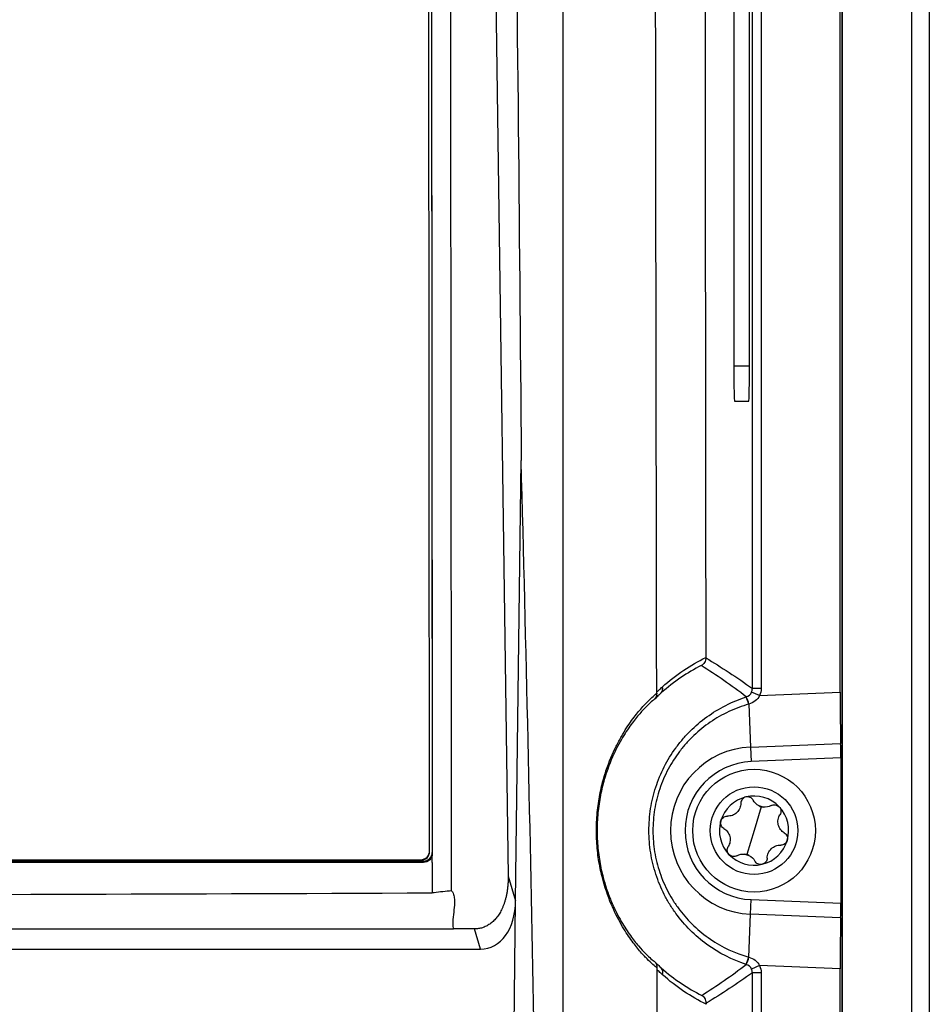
# Model space of a CAD drawing. Header units: millimetres. Extents: x 82 to 1337, y -230 to 1154.
# Tile 138 of 217: x 861 to 913, y 463 to 519. Entities that reach past the tile are written whole.
import ezdxf

# ---------------------------------------------------------------- set-up
doc = ezdxf.new("R2010")
doc.units = ezdxf.units.MM

msp = doc.modelspace()

# ---------------------------------------------------------------- linework, layer by layer
at = {"color": 7, "linetype": 'Continuous', "lineweight": 25}
for p, q in [((908.283, 652.864), (908.283, 361.626)), ((908.327, 361.626), (908.327, 652.908)), ((912.283, 292.864), (912.283, 652.864)), ((913.283, 652.864), (913.283, 292.864)), ((903.187, 480.967), (903.187, 594.762)), ((908.196, 480.752), (908.196, 594.976)), ((903.687, 594.524), (903.687, 480.967)), ((902.131, 576.364), (902.131, 499.364)), ((903.021, 499.364), (903.021, 576.364)), ((887.799, 573.888), (889.252, 470.267)), ((884.774, 471.709), (884.681, 573.447)), ((884.831, 573.746), (884.924, 471.626)), ((902.166, 497.364), (902.986, 497.364)), ((889.679, 468.869), (889.998, 493.97)), ((903.602, 480.563), (903.144, 480.765)), ((903.687, 480.967), (903.187, 480.967)), ((903.602, 480.563), (908.196, 480.752)), ((902.987, 480.079), (903.088, 477.63)), ((903.088, 477.63), (908.223, 477.84)), ((903.088, 477.63), (903.122, 476.799)), ((908.231, 477.009), (903.122, 476.799)), ((908.231, 477.009), (908.231, 468.72)), ((903.686, 474.231), (903.283, 472.864)), ((903.283, 472.864), (902.881, 471.497)), ((884.774, 471.676), (884.774, 471.709)), ((884.424, 471.126), (702.143, 471.126)), ((702.293, 471.209), (884.274, 471.209)), ((884.274, 471.176), (702.293, 471.176)), ((884.274, 471.176), (884.274, 471.209)), ((884.424, 471.052), (884.424, 471.126)), ((884.924, 471.626), (884.924, 471.553)), ((884.925, 471.052), (884.924, 471.552)), ((889.252, 470.267), (889.679, 468.869)), ((889.587, 461.667), (889.679, 468.869)), ((903.088, 468.099), (903.122, 468.929)), ((903.122, 468.929), (908.231, 468.72)), ((902.987, 465.649), (903.088, 468.099)), ((908.223, 467.888), (903.088, 468.099)), ((700.436, 467.258), (886.132, 467.258)), ((887.331, 467.258), (886.132, 467.258)), ((887.68, 466.113), (887.331, 467.258)), ((698.886, 466.113), (887.68, 466.113)), ((903.602, 465.165), (903.144, 464.963)), ((908.196, 464.976), (903.602, 465.165)), ((908.196, 350.752), (908.196, 464.976)), ((903.187, 350.967), (903.187, 464.762)), ((903.687, 464.762), (903.187, 464.762)), ((903.687, 464.762), (903.687, 351.204))]:
    msp.add_line(p, q, dxfattribs=at)
at = {"color": 8, "linetype": 'Continuous', "lineweight": 25}
msp.add_line((902.131, 499.364), (903.021, 499.364), dxfattribs=at)
at = {"color": 7, "linetype": 'Continuous', "lineweight": 25}
for radius in [3.5, 2.5]:
    msp.add_circle((903.283, 472.864), radius, dxfattribs=at)
for centre, radius, start, end in [((897.727, 480.947), 0.345, 318.0321, 19.2431), ((900.008, 479.223), 3.099, 16.0304, 24.1169), ((900.002, 479.222), 3.108, 16.0147, 24.0796), ((903.283, 472.864), 4.77, 92.3498, 267.6502), ((903.283, 472.864), 3.938, 92.3498, 267.6502), ((903.283, 472.864), 1.975, 103.6076, 163.6076), ((903.283, 472.864), 1.975, 43.6076, 103.6076), ((903.283, 472.864), 1.439, 68.9593, 78.2559), ((903.897, 474.949), 0.748, 244.6431, 262.5721), ((903.283, 472.864), 1.975, 343.6076, 43.6076), ((903.283, 472.864), 1.975, 163.6076, 223.6076), ((903.283, 472.864), 1.975, 283.6076, 343.6076), ((884.274, 471.709), 0.5, 269.9956, 0.048), ((884.274, 471.676), 0.5, 269.9956, 0.048), ((903.283, 472.864), 1.975, 223.6076, 283.6076), ((903.283, 472.864), 1.439, 248.9593, 258.2559), ((902.67, 470.779), 0.748, 64.6431, 82.5721), ((900.008, 466.505), 3.099, 335.8831, 343.9696), ((900.002, 466.506), 3.108, 335.9204, 343.9853), ((897.709, 464.791), 0.374, 337.8527, 42.035)]:
    msp.add_arc(centre, radius, start, end, dxfattribs=at)
for centre, major_axis, ratio, start_param, end_param in [((908.257, 480.754), (0, 3.503), 0.01744, 1.571512, 2.553278), ((908.214, 477.008), (0, 1.001), 0.01744, 4.713105, 5.69487), ((884.424, 471.626), (-0.001, 0.5), 0.999543, 3.140374, 4.712084), ((887.031, 469.847), (-1.153, 3.657), 0.651857, 2.938855, 4.244513), ((908.214, 468.72), (0, 1.001), 0.01744, 3.729908, 4.711673), ((908.257, 464.974), (0, 3.503), 0.01744, 0.588315, 1.57008)]:
    msp.add_ellipse(centre, major_axis=major_axis, ratio=ratio, start_param=start_param, end_param=end_param, dxfattribs=at)
for points, knots in [([(897.73, 480.759), (897.696, 499.763), (897.668, 518.8), (897.631, 547.375), (897.619, 556.905), (897.595, 575.965), (897.582, 585.495), (897.569, 595.025)], [0, 0, 0, 0, 0.5, 0.5, 0.75, 0.75, 1, 1, 1, 1]), ([(892.402, 461.94), (892.396, 483.873), (892.393, 505.805), (892.384, 549.647), (892.378, 571.554), (892.368, 593.447)], [0, 0, 0, 0, 0.5, 0.5, 1, 1, 1, 1]), ([(900.47, 592.938), (900.469, 591.789), (900.469, 589.492), (900.468, 586.046), (900.468, 582.601), (900.467, 579.155), (900.467, 575.709), (900.467, 572.263), (900.467, 568.818), (900.468, 565.372), (900.468, 561.926), (900.469, 558.481), (900.47, 555.035), (900.471, 551.589), (900.472, 548.143), (900.474, 544.698), (900.475, 541.252), (900.477, 536.657), (900.481, 530.914), (900.486, 524.025), (900.491, 517.137), (900.497, 510.252), (900.504, 503.37), (900.511, 496.49), (900.52, 489.612), (900.526, 485.029), (900.529, 482.738)], [0, 0, 0, 0, 0.031245, 0.062488, 0.093731, 0.124973, 0.156215, 0.187457, 0.218699, 0.249942, 0.281185, 0.312429, 0.343675, 0.374922, 0.406171, 0.437422, 0.468675, 0.499931, 0.562456, 0.624973, 0.687482, 0.749987, 0.812489, 0.874991, 0.937494, 1, 1, 1, 1]), ([(884.831, 573.79), (884.846, 556.767), (884.862, 539.733), (884.893, 505.646), (884.909, 488.6), (884.924, 471.553)], [0, 0, 0, 0, 0.5, 0.5, 1, 1, 1, 1]), ([(886.026, 469.431), (886.012, 486.833), (885.994, 504.233), (885.971, 530.324), (885.963, 539.019), (885.951, 552.059), (885.947, 556.405), (885.941, 562.924), (885.939, 565.096), (885.936, 568.355), (885.935, 569.441), (885.933, 571.071), (885.933, 571.614), (885.932, 572.7), (885.934, 573.243), (885.931, 573.786)], [0, 0, 0, 0, 0.5, 0.5, 0.75, 0.75, 0.875, 0.875, 0.9375, 0.9375, 0.96875, 0.96875, 0.984375, 0.984375, 1, 1, 1, 1]), ([(902.131, 499.364), (902.131, 499.128), (902.131, 498.874), (902.135, 498.382), (902.137, 498.145), (902.144, 497.755), (902.148, 497.602), (902.157, 497.407), (902.161, 497.364), (902.166, 497.364)], [0, 0, 0, 0, 0.25, 0.25, 0.5, 0.5, 0.75, 0.75, 1, 1, 1, 1]), ([(902.986, 497.364), (902.99, 497.364), (902.994, 497.407), (903.003, 497.602), (903.007, 497.755), (903.014, 498.145), (903.017, 498.382), (903.02, 498.874), (903.021, 499.128), (903.021, 499.364)], [0, 0, 0, 0, 0.25, 0.25, 0.5, 0.5, 0.75, 0.75, 1, 1, 1, 1]), ([(900.529, 482.717), (900.529, 482.624), (900.503, 482.533), (900.411, 482.38), (900.344, 482.316), (900.267, 482.274)], [0, 0, 0, 0, 0.5, 0.5, 1, 1, 1, 1]), ([(897.76, 465.03), (897.625, 465.13), (897.429, 465.297), (897.049, 465.683), (896.908, 465.836), (896.601, 466.196), (896.436, 466.404), (896.086, 466.894), (895.901, 467.175), (895.516, 467.845), (895.32, 468.228), (894.943, 469.126), (894.758, 469.651), (894.572, 470.399), (894.537, 470.554), (894.472, 470.874), (894.442, 471.041), (894.364, 471.547), (894.326, 471.897), (894.286, 472.624), (894.284, 472.99), (894.316, 473.714), (894.351, 474.075), (894.45, 474.762), (894.514, 475.092), (894.662, 475.707), (894.745, 475.996), (895.016, 476.815), (895.214, 477.272), (895.513, 477.874), (895.614, 478.06), (895.814, 478.409), (895.914, 478.571), (896.209, 479.024), (896.396, 479.278), (896.745, 479.716), (896.908, 479.901), (897.347, 480.371), (897.574, 480.571), (897.731, 480.695)], [0, 0, 0, 0, 0.125, 0.125, 0.1875, 0.1875, 0.25, 0.25, 0.3125, 0.3125, 0.375, 0.375, 0.4375, 0.4375, 0.453125, 0.453125, 0.46875, 0.46875, 0.5, 0.5, 0.53125, 0.53125, 0.5625, 0.5625, 0.59375, 0.59375, 0.625, 0.625, 0.6875, 0.6875, 0.71875, 0.71875, 0.75, 0.75, 0.8125, 0.8125, 0.875, 0.875, 1, 1, 1, 1]), ([(897.983, 480.717), (897.922, 480.662), (897.861, 480.606), (897.8, 480.549), (897.734, 480.487), (897.669, 480.424), (897.604, 480.36)], [0, 0, 0, 0, 0.0003606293, 0.0003606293, 0.0003606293, 0.0007503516, 0.0007503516, 0.0007503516, 0.0007503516]), ([(897.73, 480.759), (897.773, 480.802), (897.817, 480.844), (897.861, 480.885), (897.925, 480.945), (897.988, 481.004), (898.053, 481.061)], [0, 0, 0, 0, 0.0002548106, 0.0002548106, 0.0002548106, 0.0006235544, 0.0006235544, 0.0006235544, 0.0006235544]), ([(897.604, 480.36), (897.46, 480.247), (897.248, 480.062), (896.838, 479.625), (896.686, 479.452), (896.357, 479.04), (896.181, 478.801), (895.902, 478.375), (895.807, 478.221), (895.616, 477.891), (895.52, 477.714), (895.233, 477.141), (895.043, 476.706), (894.779, 475.919), (894.697, 475.64), (894.589, 475.193), (894.555, 475.039), (894.492, 474.72), (894.464, 474.555), (894.414, 474.219), (894.393, 474.047), (894.359, 473.696), (894.347, 473.518), (894.322, 472.983), (894.325, 472.622), (894.366, 471.907), (894.404, 471.565), (894.482, 471.07), (894.511, 470.908), (894.575, 470.597), (894.61, 470.448), (894.719, 470.014), (894.801, 469.745), (894.973, 469.24), (895.063, 469.01), (895.245, 468.583), (895.337, 468.386), (895.521, 468.02), (895.614, 467.849), (895.888, 467.377), (896.063, 467.113), (896.394, 466.653), (896.549, 466.459), (896.837, 466.122), (896.969, 465.98), (897.324, 465.621), (897.506, 465.467), (897.63, 465.375)], [0, 0, 0, 0, 0.125, 0.125, 0.1875, 0.1875, 0.25, 0.25, 0.28125, 0.28125, 0.3125, 0.3125, 0.375, 0.375, 0.40625, 0.40625, 0.421875, 0.421875, 0.4375, 0.4375, 0.453125, 0.453125, 0.46875, 0.46875, 0.5, 0.5, 0.53125, 0.53125, 0.546875, 0.546875, 0.5625, 0.5625, 0.59375, 0.59375, 0.625, 0.625, 0.65625, 0.65625, 0.6875, 0.6875, 0.75, 0.75, 0.8125, 0.8125, 0.875, 0.875, 1, 1, 1, 1]), ([(902.837, 465.239), (902.029, 465.499), (901.282, 465.878), (900.255, 466.621), (899.934, 466.895), (899.342, 467.485), (899.07, 467.803), (898.699, 468.313), (898.58, 468.489), (898.36, 468.848), (898.258, 469.031), (897.973, 469.589), (897.812, 469.975), (897.551, 470.775), (897.452, 471.19), (897.32, 472.019), (897.287, 472.436), (897.286, 473.276), (897.319, 473.703), (897.45, 474.534), (897.548, 474.941), (897.807, 475.738), (897.97, 476.132), (898.351, 476.881), (898.569, 477.237), (898.938, 477.745), (899.068, 477.909), (899.341, 478.229), (899.485, 478.385), (899.932, 478.832), (900.25, 479.103), (900.927, 479.594), (901.286, 479.815), (902.042, 480.198), (902.433, 480.359), (902.837, 480.489)], [0, 0, 0, 0, 0.125, 0.125, 0.1875, 0.1875, 0.25, 0.25, 0.28125, 0.28125, 0.3125, 0.3125, 0.375, 0.375, 0.4375, 0.4375, 0.5, 0.5, 0.5625, 0.5625, 0.625, 0.625, 0.6875, 0.6875, 0.75, 0.75, 0.78125, 0.78125, 0.8125, 0.8125, 0.875, 0.875, 0.9375, 0.9375, 1, 1, 1, 1]), ([(902.987, 480.079), (902.594, 479.967), (902.212, 479.824), (901.472, 479.477), (901.119, 479.275), (900.454, 478.82), (900.141, 478.567), (899.699, 478.147), (899.556, 478), (899.286, 477.698), (899.158, 477.542), (898.793, 477.061), (898.575, 476.721), (898.29, 476.184), (898.202, 475.999), (898.041, 475.626), (897.969, 475.437), (897.775, 474.863), (897.678, 474.472), (897.546, 473.672), (897.513, 473.261), (897.514, 472.452), (897.547, 472.05), (897.678, 471.253), (897.778, 470.854), (898.039, 470.086), (898.199, 469.716), (898.482, 469.183), (898.584, 469.009), (898.803, 468.667), (898.92, 468.499), (899.289, 468.014), (899.558, 467.714), (900.142, 467.16), (900.458, 466.905), (901.469, 466.215), (902.2, 465.873), (902.987, 465.649)], [0, 0, 0, 0, 0.0625, 0.0625, 0.125, 0.125, 0.1875, 0.1875, 0.21875, 0.21875, 0.25, 0.25, 0.3125, 0.3125, 0.34375, 0.34375, 0.375, 0.375, 0.4375, 0.4375, 0.5, 0.5, 0.5625, 0.5625, 0.625, 0.625, 0.6875, 0.6875, 0.71875, 0.71875, 0.75, 0.75, 0.8125, 0.8125, 0.875, 0.875, 1, 1, 1, 1]), ([(902.819, 474.784), (902.736, 474.764), (902.662, 474.715), (902.56, 474.584), (902.534, 474.505), (902.533, 474.426)], [0, 0, 0, 0, 0.5, 0.5, 1, 1, 1, 1]), ([(903.237, 474.596), (903.2, 474.666), (903.14, 474.724), (902.991, 474.794), (902.902, 474.804), (902.819, 474.784)], [0, 0, 0, 0, 0.5, 0.5, 1, 1, 1, 1]), ([(902.533, 474.426), (902.531, 474.331), (902.512, 474.235), (902.434, 474.053), (902.374, 473.966), (902.227, 473.826), (902.138, 473.771), (901.952, 473.702), (901.855, 473.687), (901.76, 473.69)], [0, 0, 0, 0, 0.25, 0.25, 0.5, 0.5, 0.75, 0.75, 1, 1, 1, 1]), ([(904.261, 474.295), (904.33, 474.334), (904.411, 474.35), (904.574, 474.328), (904.654, 474.288), (904.713, 474.226)], [0, 0, 0, 0, 0.5, 0.5, 1, 1, 1, 1]), ([(904.713, 474.226), (904.773, 474.164), (904.808, 474.083), (904.823, 473.919), (904.802, 473.838), (904.76, 473.771)], [0, 0, 0, 0, 0.5, 0.5, 1, 1, 1, 1]), ([(901.555, 472.995), (901.488, 473.036), (901.433, 473.098), (901.37, 473.251), (901.364, 473.339), (901.389, 473.422)], [0, 0, 0, 0, 0.5, 0.5, 1, 1, 1, 1]), ([(901.389, 473.422), (901.413, 473.504), (901.465, 473.575), (901.601, 473.67), (901.681, 473.693), (901.76, 473.69)], [0, 0, 0, 0, 0.5, 0.5, 1, 1, 1, 1]), ([(905.011, 472.733), (904.929, 472.782), (904.856, 472.847), (904.737, 473.006), (904.692, 473.1), (904.644, 473.298), (904.641, 473.403), (904.675, 473.599), (904.71, 473.69), (904.76, 473.771)], [0, 0, 0, 0, 0.25, 0.25, 0.5, 0.5, 0.75, 0.75, 1, 1, 1, 1]), ([(901.555, 472.995), (901.637, 472.946), (901.71, 472.881), (901.829, 472.722), (901.874, 472.628), (901.922, 472.43), (901.925, 472.325), (901.892, 472.13), (901.857, 472.039), (901.807, 471.958)], [0, 0, 0, 0, 0.25, 0.25, 0.5, 0.5, 0.75, 0.75, 1, 1, 1, 1]), ([(905.178, 472.307), (905.154, 472.225), (905.102, 472.153), (904.966, 472.059), (904.886, 472.036), (904.807, 472.038)], [0, 0, 0, 0, 0.5, 0.5, 1, 1, 1, 1]), ([(905.011, 472.733), (905.079, 472.693), (905.134, 472.63), (905.197, 472.478), (905.202, 472.389), (905.178, 472.307)], [0, 0, 0, 0, 0.5, 0.5, 1, 1, 1, 1]), ([(901.853, 471.502), (901.794, 471.564), (901.759, 471.645), (901.744, 471.81), (901.765, 471.891), (901.807, 471.958)], [0, 0, 0, 0, 0.5, 0.5, 1, 1, 1, 1]), ([(904.034, 471.302), (904.036, 471.398), (904.055, 471.494), (904.133, 471.676), (904.193, 471.762), (904.34, 471.903), (904.429, 471.958), (904.615, 472.027), (904.712, 472.042), (904.807, 472.038)], [0, 0, 0, 0, 0.25, 0.25, 0.5, 0.5, 0.75, 0.75, 1, 1, 1, 1]), ([(884.924, 471.552), (884.924, 471.42), (884.87, 471.291), (884.686, 471.107), (884.556, 471.052), (884.424, 471.052)], [0, 0, 0, 0, 0.5, 0.5, 1, 1, 1, 1]), ([(902.306, 471.433), (902.237, 471.395), (902.156, 471.378), (901.992, 471.4), (901.913, 471.44), (901.853, 471.502)], [0, 0, 0, 0, 0.5, 0.5, 1, 1, 1, 1]), ([(903.748, 470.945), (903.665, 470.924), (903.577, 470.934), (903.427, 471.004), (903.367, 471.062), (903.33, 471.132)], [0, 0, 0, 0, 0.5, 0.5, 1, 1, 1, 1]), ([(904.034, 471.302), (904.033, 471.223), (904.006, 471.144), (903.905, 471.014), (903.831, 470.965), (903.748, 470.945)], [0, 0, 0, 0, 0.5, 0.5, 1, 1, 1, 1]), ([(884.424, 471.052), (854.045, 471.047), (823.664, 471.044), (762.902, 471.044), (732.522, 471.047), (702.142, 471.052)], [0, 0, 0, 0, 0.5, 0.5, 1, 1, 1, 1]), ([(884.925, 471.052), (884.925, 470.557), (884.926, 469.979), (884.926, 469.4), (884.926, 469.353), (884.926, 469.335), (884.926, 469.317)], [0.8264503, 0.8264503, 0.8264503, 0.8264503, 0.975, 1, 1, 1.0155767, 1.0155767, 1.0155767, 1.0155767]), ([(889.252, 470.267), (889.252, 470.187), (889.252, 470.032), (889.24, 469.804), (889.219, 469.586), (889.191, 469.378), (889.154, 469.18), (889.111, 468.994), (889.061, 468.818), (889.006, 468.654), (888.945, 468.5), (888.88, 468.357), (888.812, 468.226), (888.714, 468.065), (888.581, 467.882), (888.401, 467.691), (888.207, 467.533), (888, 467.41), (887.784, 467.323), (887.559, 467.268), (887.407, 467.262), (887.331, 467.258)], [0, 0, 0, 0, 0.059985, 0.117591, 0.172837, 0.22574, 0.276325, 0.324616, 0.370644, 0.414441, 0.456048, 0.49551, 0.532882, 0.568226, 0.63786, 0.70368, 0.766295, 0.826407, 0.884813, 0.942376, 1, 1, 1, 1]), ([(886.026, 469.431), (885.693, 469.396), (885.36, 469.362), (885.026, 469.327), (884.993, 469.324), (884.96, 469.32), (884.927, 469.317)], [0, 0, 0, 0, 0.001037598, 0.001037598, 0.001037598, 0.001141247, 0.001141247, 0.001141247, 0.001141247]), ([(886.026, 469.431), (886.066, 469.388), (886.091, 469.343), (886.131, 469.254), (886.145, 469.209), (886.177, 469.074), (886.186, 468.983), (886.194, 468.71), (886.179, 468.529), (886.142, 468.166), (886.119, 467.984), (886.098, 467.712), (886.093, 467.621), (886.097, 467.44), (886.104, 467.35), (886.132, 467.258)], [0, 0, 0, 0, 0.0625, 0.0625, 0.125, 0.125, 0.25, 0.25, 0.5, 0.5, 0.75, 0.75, 0.875, 0.875, 1, 1, 1, 1]), ([(701.64, 469.317), (732.187, 469.192), (762.735, 469.127), (823.832, 469.127), (854.38, 469.192), (884.926, 469.317)], [0, 0, 0, 0, 0.5, 0.5, 1, 1, 1, 1]), ([(897.76, 465.03), (897.763, 465.096), (897.752, 465.159), (897.707, 465.277), (897.673, 465.331), (897.63, 465.375)], [0, 0, 0, 0, 0.5, 0.5, 1, 1, 1, 1]), ([(897.63, 465.375), (897.689, 465.318), (897.747, 465.262), (897.806, 465.207), (897.866, 465.15), (897.926, 465.095), (897.987, 465.041)], [0, 0, 0, 0, 0.0003706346, 0.0003706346, 0.0003706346, 0.0007476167, 0.0007476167, 0.0007476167, 0.0007476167]), ([(898.055, 464.65), (897.992, 464.707), (897.929, 464.764), (897.866, 464.823), (897.83, 464.857), (897.794, 464.891), (897.759, 464.926)], [0, 0, 0, 0, 0.0003845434, 0.0003845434, 0.0003845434, 0.0006055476, 0.0006055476, 0.0006055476, 0.0006055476]), ([(900.558, 463.029), (900.558, 463.122), (900.532, 463.213), (900.44, 463.366), (900.373, 463.43), (900.295, 463.472)], [0, 0, 0, 0, 0.5, 0.5, 1, 1, 1, 1])]:
    msp.add_open_spline(points, degree=3, knots=knots, dxfattribs=at)
for points in [[(888.948, 575.354), (889.443, 548.239), (889.793, 521.111), (889.998, 493.97)], [(890.721, 462.064), (890.523, 472.702), (890.282, 483.337), (889.998, 493.97)], [(898.053, 481.061), (898.846, 481.773), (899.679, 482.318), (900.529, 482.738)], [(900.529, 482.738), (900.529, 482.731), (900.529, 482.724), (900.529, 482.717)], [(900.529, 482.717), (901.415, 482.186), (902.301, 481.613), (903.187, 480.967)], [(900.267, 482.274), (899.485, 481.88), (898.718, 481.374), (897.983, 480.717)], [(902.84, 480.49), (901.991, 481.148), (901.131, 481.732), (900.267, 482.274)], [(897.731, 480.695), (897.734, 480.567), (897.687, 480.446), (897.604, 480.36)], [(897.731, 480.695), (897.73, 480.716), (897.73, 480.738), (897.73, 480.759)], [(902.84, 480.49), (902.975, 480.534), (903.087, 480.635), (903.144, 480.765)], [(903.144, 480.765), (903.172, 480.829), (903.187, 480.897), (903.187, 480.967)], [(903.687, 480.967), (903.687, 480.827), (903.658, 480.691), (903.602, 480.563)], [(902.837, 480.489), (902.838, 480.49), (902.839, 480.49), (902.84, 480.49)], [(902.99, 480.08), (902.989, 480.079), (902.988, 480.079), (902.987, 480.079)], [(903.602, 480.563), (903.479, 480.323), (903.249, 480.154), (902.99, 480.08)], [(903.576, 474.273), (903.425, 474.344), (903.31, 474.46), (903.237, 474.596)], [(904.261, 474.295), (904.126, 474.22), (903.966, 474.186), (903.8, 474.207)], [(884.924, 471.553), (884.924, 471.553), (884.924, 471.553), (884.924, 471.552)], [(902.306, 471.433), (902.441, 471.508), (902.601, 471.543), (902.767, 471.521)], [(902.991, 471.455), (903.141, 471.384), (903.257, 471.268), (903.33, 471.132)], [(902.987, 465.649), (902.988, 465.649), (902.989, 465.649), (902.99, 465.649)], [(902.99, 465.649), (903.249, 465.575), (903.479, 465.406), (903.602, 465.165)], [(897.759, 464.926), (897.759, 464.961), (897.759, 464.996), (897.76, 465.03)], [(897.815, 438.126), (897.795, 447.049), (897.776, 455.982), (897.759, 464.926)], [(897.987, 465.041), (898.721, 464.384), (899.497, 463.871), (900.295, 463.472)], [(900.295, 463.472), (901.15, 464.009), (902, 464.588), (902.84, 465.238)], [(902.84, 465.238), (902.839, 465.238), (902.838, 465.239), (902.837, 465.239)], [(903.144, 464.963), (903.087, 465.094), (902.975, 465.195), (902.84, 465.238)], [(903.187, 464.762), (903.187, 464.831), (903.172, 464.899), (903.144, 464.963)], [(903.602, 465.165), (903.658, 465.037), (903.687, 464.901), (903.687, 464.762)], [(900.558, 462.961), (899.692, 463.386), (898.849, 463.938), (898.055, 464.65)], [(903.187, 464.762), (902.311, 464.122), (901.434, 463.556), (900.558, 463.029)], [(900.558, 463.029), (900.558, 463.006), (900.558, 462.983), (900.558, 462.961)]]:
    msp.add_open_spline(points, degree=3, dxfattribs=at)

doc.saveas('drawing.dxf')
